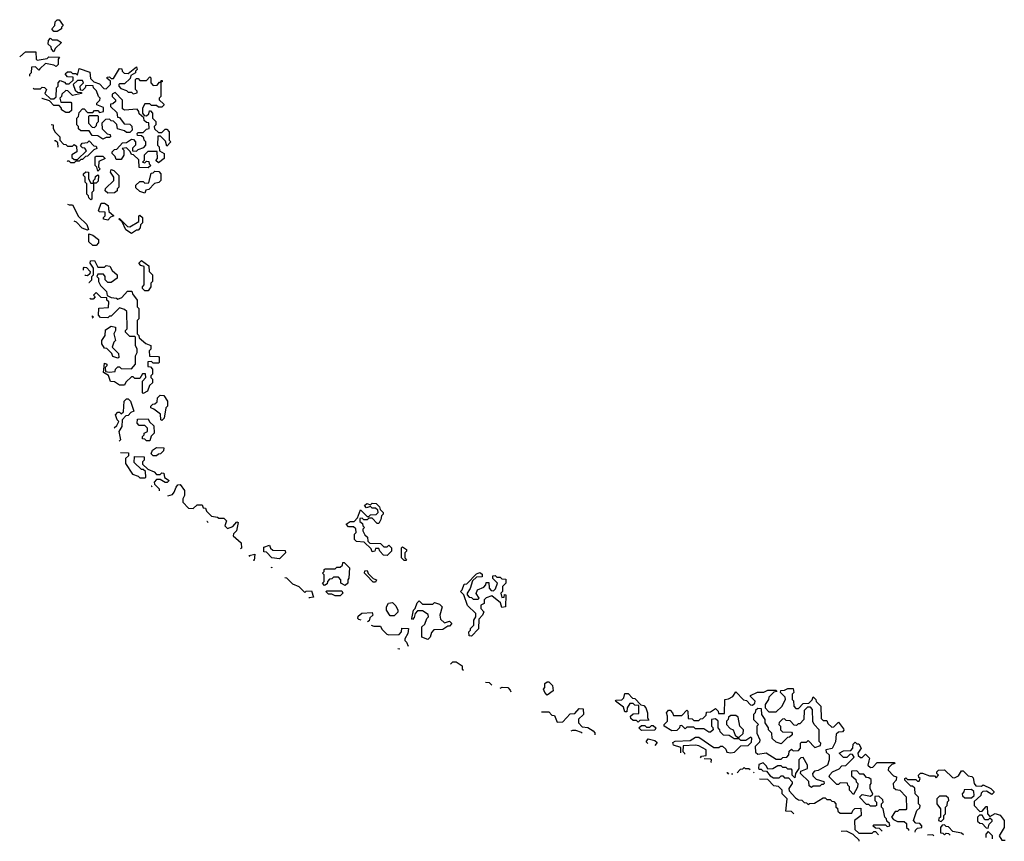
# Model space of a CAD drawing. Extents: x 2737311 to 2867920, y 875798 to 1012690.
# Tile 3 of 79: x 2773261 to 2779110, y 921122 to 926000. Entities that reach past the tile are written whole.
import ezdxf

# ---------------------------------------------------------------- set-up
doc = ezdxf.new("R2010")
doc.units = 0

msp = doc.modelspace()

# ---------------------------------------------------------------- linework, layer by layer
at = {"layer": '0CON20XD'}
for points in [[(2773485, 925930), (2773465, 925930), (2773452.5, 925945), (2773470, 925965), (2773471.7, 925988.3), (2773485, 926000), (2773495, 926000), (2773520, 925965), (2773510, 925955), (2773510, 925945), (2773485, 925930)], [(2773465, 925810), (2773450, 925825), (2773448.3, 925838.3), (2773430, 925855), (2773433, 925877), (2773445, 925890), (2773455, 925880), (2773485, 925880), (2773510, 925865), (2773471.7, 925828.3), (2773465, 925810)], [(2773261.5, 925779.1), (2773295, 925810), (2773358.3, 925808.3), (2773360, 925765), (2773365, 925760), (2773425, 925770), (2773435, 925780), (2773498.3, 925778.3), (2773490, 925765), (2773490, 925735), (2773478.3, 925721.7), (2773465, 925730), (2773415, 925740), (2773381.7, 925708.3), (2773375, 925700), (2773355, 925720), (2773331.7, 925718.3), (2773330, 925685), (2773320, 925675), (2773320, 925664.1)], [(2773341, 925594), (2773345.4, 925590.4), (2773385, 925590), (2773395, 925600), (2773408.3, 925598.3), (2773420, 925585), (2773411.7, 925561.7), (2773445, 925530), (2773465, 925530), (2773478.3, 925541.7), (2773480, 925595), (2773490, 925605), (2773490, 925625), (2773501.7, 925638.3), (2773528.3, 925628.3), (2773535, 925620), (2773555, 925620), (2773578.3, 925641.7), (2773578.3, 925658.3), (2773545, 925660), (2773531.7, 925678.3), (2773545, 925690), (2773565, 925690), (2773575, 925680), (2773595, 925680), (2773605, 925670), (2773615, 925710), (2773678.3, 925688.3), (2773681.7, 925651.7), (2773701.7, 925631.7), (2773735, 925620), (2773761.7, 925591.7), (2773775, 925590), (2773800, 925615), (2773800, 925635), (2773781.7, 925651.7), (2773781.7, 925658.3), (2773795, 925660), (2773805, 925650), (2773818.3, 925651.7), (2773855, 925710), (2773868.3, 925708.3), (2773870, 925695), (2773881.7, 925681.7), (2773905, 925680), (2773955, 925720), (2773960, 925705), (2773950, 925695), (2773950, 925685), (2773921.7, 925668.3), (2773918.3, 925651.7), (2773885, 925620), (2773855, 925620), (2773850, 925615), (2773850, 925605), (2773861.7, 925591.7), (2773895, 925580), (2773905, 925570), (2773925, 925570), (2773935, 925560), (2773960, 925565), (2773960, 925575), (2773950, 925585), (2773950, 925645), (2773955, 925650), (2773965, 925650), (2773975, 925640), (2774015, 925640), (2774035, 925660), (2774040, 925655), (2774040, 925625), (2774055, 925610), (2774078.3, 925611.7), (2774091.7, 925628.3), (2774100, 925630), (2774101.7, 925638.3), (2774108.3, 925638.3), (2774108.3, 925631.7), (2774100, 925630), (2774100, 925545), (2774090, 925535), (2774090, 925525), (2774118.3, 925498.3), (2774118.3, 925491.7), (2774105, 925480), (2774085, 925480), (2774075, 925490), (2774045, 925490), (2774035, 925500), (2774005, 925500), (2773990, 925475), (2773990, 925445), (2774001.7, 925431.7), (2774015, 925430), (2774028.3, 925441.7), (2774031.7, 925458.3), (2774038.3, 925458.3), (2774050, 925445), (2774050, 925415), (2774070, 925395), (2774070, 925375), (2774060, 925365), (2774061.7, 925351.7), (2774085, 925330), (2774105, 925330), (2774125, 925350), (2774135, 925350), (2774150, 925335), (2774150, 925285), (2774160, 925275), (2774135, 925250), (2774128.3, 925278.3), (2774098.3, 925308.3), (2774081.7, 925308.3), (2774080, 925255), (2774090, 925245), (2774091.7, 925221.7), (2774120, 925205), (2774120, 925175), (2774085, 925150), (2774070, 925165), (2774080, 925175), (2774078.3, 925218.3), (2774021.7, 925218.3), (2774000, 925195), (2774000, 925165), (2773990, 925155), (2774005, 925150), (2774015, 925160), (2774028.3, 925158.3), (2774030, 925145), (2774040, 925135), (2774025, 925120), (2773971.7, 925121.7), (2773968.3, 925168.3), (2773938.3, 925198.3), (2773925, 925200), (2773918.3, 925218.3), (2773895, 925240), (2773870, 925235), (2773880, 925225), (2773880, 925195), (2773865, 925170), (2773835, 925170), (2773828.3, 925188.3), (2773810, 925205), (2773810, 925215), (2773825, 925230), (2773838.3, 925231.7), (2773871.7, 925268.3), (2773895, 925270), (2773925, 925290), (2773938.3, 925288.3), (2773950, 925275), (2773950, 925255), (2773931.7, 925238.3), (2773931.7, 925221.7), (2773955, 925220), (2773965, 925230), (2773998.3, 925241.7), (2774010, 925255), (2774010, 925275), (2774000, 925285), (2773998.3, 925298.3), (2773985, 925310), (2773961.7, 925311.7), (2773960, 925325), (2773965, 925330), (2773995, 925330), (2774015, 925350), (2774030, 925355), (2774028.3, 925388.3), (2774015, 925390), (2774001.7, 925401.7), (2773998.3, 925418.3), (2773971.7, 925441.7), (2773970, 925455), (2773958.3, 925468.3), (2773885, 925462.5), (2773871.7, 925471.7), (2773871.7, 925521.7), (2773828.3, 925568.3), (2773811.7, 925558.3), (2773810, 925545), (2773830, 925525), (2773830, 925515), (2773815, 925500), (2773801.7, 925498.3), (2773800, 925485), (2773838.3, 925448.3), (2773841.7, 925421.7), (2773855, 925420), (2773881.7, 925381.7), (2773915, 925380), (2773928.3, 925368.3), (2773930, 925345), (2773915, 925330), (2773895, 925330), (2773885, 925340), (2773841.7, 925351.7), (2773838.3, 925378.3), (2773818.3, 925398.3), (2773805, 925400), (2773795, 925410), (2773771.7, 925408.3), (2773750, 925385), (2773751.7, 925351.7), (2773781.7, 925321.7), (2773798.3, 925318.3), (2773800, 925305), (2773795, 925300), (2773775, 925300), (2773755, 925290), (2773725, 925310), (2773691.7, 925311.7), (2773675, 925340), (2773625, 925340), (2773611.7, 925351.7), (2773610, 925365), (2773600, 925375), (2773600, 925415), (2773610, 925425), (2773615, 925450), (2773635, 925470), (2773645, 925470), (2773665, 925450), (2773695, 925450), (2773705, 925460), (2773725, 925460), (2773735, 925450), (2773760, 925455), (2773758.3, 925478.3), (2773720, 925495), (2773720, 925505), (2773738.3, 925521.7), (2773740, 925535), (2773730, 925545), (2773718.3, 925578.3), (2773700, 925595), (2773698.3, 925608.3), (2773655, 925610), (2773650, 925595), (2773635, 925580), (2773621.7, 925581.7), (2773620, 925605), (2773640, 925625), (2773635, 925640), (2773605, 925640), (2773580, 925615), (2773591.7, 925581.7), (2773605, 925570), (2773628.3, 925568.3), (2773628.3, 925561.7), (2773575, 925550), (2773548.3, 925578.3), (2773535, 925580), (2773511.7, 925558.3), (2773510, 925545), (2773500, 925535), (2773505, 925510), (2773565, 925510), (2773570, 925505), (2773568.3, 925461.7), (2773555, 925450), (2773535, 925450), (2773510, 925465), (2773510, 925475), (2773495, 925490), (2773465, 925490), (2773438.3, 925518.3), (2773395, 925532.5), (2773392.5, 925532.3)], [(2773705, 925360), (2773718.3, 925371.7), (2773720, 925385), (2773730, 925395), (2773730, 925425), (2773725, 925430), (2773675, 925430), (2773670, 925425), (2773670, 925385), (2773691.7, 925361.7), (2773705, 925360)], [(2773449.1, 925378.1), (2773460, 925375), (2773460, 925355), (2773471.7, 925331.7), (2773500, 925305), (2773500, 925285), (2773521.7, 925261.7), (2773535, 925260), (2773545, 925250), (2773575, 925250), (2773585, 925260), (2773598.3, 925248.3), (2773600, 925215), (2773571.7, 925198.3), (2773571.7, 925181.7), (2773585, 925170), (2773605, 925170), (2773658.3, 925221.7), (2773648.3, 925238.3), (2773635, 925240), (2773621.7, 925251.7), (2773633, 925267), (2773665, 925270), (2773675, 925280), (2773701.7, 925251.7), (2773715, 925250), (2773720, 925235), (2773701.7, 925228.3), (2773665, 925190), (2773651.7, 925188.3), (2773635, 925170), (2773625, 925170), (2773615, 925160), (2773595, 925160), (2773585, 925150), (2773565, 925150), (2773555, 925160), (2773545, 925160), (2773544, 925159)], [(2773490.6, 925243.8), (2773488.3, 925268.3), (2773475, 925280), (2773468.1, 925280)], [(2773725, 925100), (2773720, 925125), (2773710, 925135), (2773710, 925185), (2773715, 925190), (2773755, 925190), (2773770, 925175), (2773731.7, 925158.3), (2773730, 925125), (2773740, 925115), (2773725, 925100)], [(2773685, 924930), (2773671.7, 924941.7), (2773670, 924955), (2773660, 924965), (2773660, 925025), (2773650, 925035), (2773650, 925065), (2773640, 925075), (2773640, 925085), (2773655, 925097.5), (2773670, 925095), (2773670, 925055), (2773685, 925030), (2773700, 925030), (2773700, 925045), (2773710, 925055), (2773711.7, 925068.3), (2773725, 925080), (2773730, 925075), (2773728.3, 925041.7), (2773715, 925030), (2773700, 925030), (2773700, 924985), (2773690, 924975), (2773690, 924935), (2773685, 924930)], [(2773785, 924970), (2773770, 924985), (2773771.7, 924998.3), (2773820, 925045), (2773820, 925065), (2773800, 925095), (2773805, 925110), (2773820, 925105), (2773850, 925075), (2773850, 925005), (2773840, 924995), (2773840, 924985), (2773825, 924972.5), (2773785, 924970)], [(2774005, 924970), (2773975, 924980), (2773951.7, 925001.7), (2773951.7, 925018.3), (2773975, 925040), (2773995, 925040), (2774005, 925030), (2774028.3, 925031.7), (2774041.7, 925088.3), (2774055, 925090), (2774065, 925100), (2774088.3, 925098.3), (2774100, 925085), (2774100, 925045), (2774087, 925033), (2774061.7, 925028.3), (2774028.3, 924991.7), (2774011.7, 924988.3), (2774005, 924970)], [(2773545, 924905.8), (2773555, 924900), (2773575, 924900), (2773611.7, 924831.7), (2773660, 924785), (2773670, 924755), (2773665, 924750), (2773631.7, 924761.7), (2773598.3, 924798.3), (2773584.8, 924803.8)], [(2773785, 924810), (2773760, 924815), (2773760, 924825), (2773770, 924835), (2773768.3, 924858.3), (2773735, 924860), (2773730, 924865), (2773745, 924910), (2773765, 924910), (2773786.4, 924896.4), (2773791.7, 924861.7), (2773820, 924835), (2773801.7, 924828.3), (2773785, 924810)], [(2773925, 924730), (2773891.7, 924751.7), (2773870, 924800), (2773850, 924815), (2773855, 924820), (2773901.7, 924771.7), (2773915, 924770), (2773968.3, 924801.7), (2773970, 924835), (2773975, 924840), (2773990, 924825), (2773990, 924795), (2773978.3, 924781.7), (2773977.5, 924765), (2773965, 924750), (2773955, 924750), (2773925, 924730)], [(2773715, 924660), (2773695, 924660), (2773671.7, 924681.7), (2773671.7, 924728.3), (2773695, 924720), (2773730, 924695), (2773730, 924675), (2773715, 924660)], [(2773672.9, 924440), (2773675, 924440), (2773690, 924455), (2773690, 924475), (2773700, 924485), (2773700, 924525), (2773680, 924555), (2773681.7, 924568.3), (2773705, 924570), (2773725, 924530), (2773765, 924530), (2773775, 924540), (2773797, 924537), (2773811.7, 924511.7), (2773840, 924485), (2773840, 924465), (2773805, 924440), (2773785, 924440), (2773770, 924455), (2773770, 924475), (2773758.3, 924488.3), (2773725, 924490), (2773720, 924475), (2773730, 924465), (2773730, 924445), (2773741.7, 924421.7), (2773777, 924387), (2773781.7, 924361.7), (2773805, 924350), (2773837, 924347), (2773845, 924340), (2773868.3, 924351.7), (2773901.7, 924388.3), (2773928.3, 924388.3), (2773931.7, 924371.7), (2773960, 924335), (2773960, 924295), (2773970, 924285), (2773970, 924225), (2773960, 924215), (2773960, 924135), (2773970, 924125), (2773971.7, 924111.7), (2774011.7, 924078.3), (2774040, 924065), (2774040, 924045), (2774030, 924035), (2774031.7, 924001.7), (2774085, 924000), (2774090, 923995), (2774090, 923965), (2774085, 923960), (2774055, 923960), (2774045, 923970), (2774021.7, 923968.3), (2774021.7, 923941.7), (2774038.3, 923938.3), (2774050, 923925), (2774050, 923895), (2774040, 923885), (2774040, 923875), (2774050, 923865), (2774050, 923845), (2774031.7, 923828.3), (2774020, 923795), (2773995, 923780), (2773990, 923785), (2773990, 923855), (2774010, 923875), (2774008.3, 923898.3), (2773991.7, 923898.3), (2773975, 923870), (2773945, 923870), (2773935, 923880), (2773925, 923880), (2773891.7, 923848.3), (2773885, 923830), (2773855, 923830), (2773825, 923850), (2773801.7, 923851.7), (2773788.3, 923888.3), (2773760, 923905), (2773765, 923960), (2773780, 923955), (2773780, 923945), (2773770, 923935), (2773771.7, 923911.7), (2773795, 923907.5), (2773828.3, 923911.7), (2773830, 923925), (2773845, 923940), (2773855, 923940), (2773865, 923930), (2773925, 923927.5), (2773950, 923955), (2773950, 924005), (2773960, 924025), (2773960, 924045), (2773950, 924065), (2773950, 924115), (2773945, 924120), (2773915, 924120), (2773890, 924145), (2773890, 924155), (2773900, 924165), (2773898.3, 924268.3), (2773885, 924280), (2773855, 924290), (2773805, 924240), (2773795, 924240), (2773785, 924230), (2773741.7, 924231.7), (2773730, 924245), (2773731.7, 924288.3), (2773788.3, 924291.7), (2773790, 924325), (2773780, 924335), (2773778.3, 924348.3), (2773745, 924350), (2773715, 924380), (2773700, 924365), (2773710, 924355), (2773698.3, 924341.7), (2773685, 924340), (2773677.4, 924347.6)], [(2774025, 924390), (2774005, 924390), (2773990, 924405), (2773990, 924415), (2774000, 924425), (2774000, 924535), (2773981.7, 924541.7), (2773970, 924555), (2773985, 924570), (2774028.3, 924538.3), (2774030, 924505), (2774050, 924485), (2774050, 924445), (2774040, 924435), (2774040, 924415), (2774025, 924390)], [(2773640, 924513.3), (2773640, 924525), (2773645, 924530), (2773658.3, 924528.3), (2773680, 924505), (2773678.3, 924491.7), (2773665, 924480), (2773651.7, 924481.7), (2773648.6, 924485.2)], [(2773690.9, 924241.3), (2773700, 924235), (2773692.6, 924227.6)], [(2773845, 923990), (2773815, 924000), (2773808.3, 924018.3), (2773778.3, 924048.3), (2773765, 924050), (2773750, 924075), (2773750, 924095), (2773770, 924125), (2773771.7, 924158.3), (2773805, 924180), (2773830, 924175), (2773830, 924155), (2773820, 924135), (2773830, 924095), (2773820, 924085), (2773810, 924055), (2773848.3, 924018.3), (2773850, 923995), (2773845, 923990)], [(2773822.5, 923576.8), (2773838.3, 923591.7), (2773850, 923615), (2773840, 923625), (2773830, 923655), (2773845, 923670), (2773855, 923670), (2773865, 923660), (2773878.3, 923671.7), (2773882.5, 923735), (2773895, 923750), (2773905, 923750), (2773920, 923735), (2773940, 923675), (2773921.7, 923668.3), (2773905, 923650), (2773891.7, 923648.3), (2773870, 923625), (2773867.5, 923585), (2773850, 923555), (2773860, 923505), (2773851.4, 923497.2)], [(2774105, 923620), (2774100, 923625), (2774098.3, 923658.3), (2774058.3, 923688.3), (2774040, 923695), (2774040, 923705), (2774051.7, 923718.3), (2774065, 923720), (2774078.3, 923731.7), (2774080, 923755), (2774095, 923770), (2774118.3, 923768.3), (2774140, 923735), (2774140, 923705), (2774130, 923695), (2774120, 923635), (2774105, 923620)], [(2774035, 923500), (2774015, 923500), (2774005, 923510), (2773991.7, 923511.7), (2773990, 923525), (2774000, 923535), (2774000, 923545), (2774020, 923555), (2774020, 923575), (2774005, 923590), (2773971.7, 923591.7), (2773960, 923605), (2773961.7, 923628.3), (2774025, 923630), (2774031.7, 923611.7), (2774058.3, 923588.3), (2774060, 923545), (2774041.7, 923528.3), (2774035, 923500)], [(2773860.1, 923429.8), (2773908.3, 923428.3), (2773908.3, 923411.7), (2773890, 923395), (2773890, 923365), (2773931.7, 923301.7), (2773965, 923290), (2773975, 923280), (2774005, 923280), (2774010, 923285), (2774008.3, 923318.3), (2773995, 923330), (2773985, 923330), (2773941.7, 923371.7), (2773942.5, 923407.5), (2774000, 923405), (2774000, 923385), (2773990, 923375), (2773991.7, 923361.7), (2774021.7, 923331.7), (2774060, 923315), (2774075, 923300), (2774095, 923300), (2774105, 923310), (2774118.3, 923308.3), (2774121.7, 923281.7), (2774150, 923265), (2774137, 923253), (2774125, 923252.5), (2774095, 923270), (2774075, 923270), (2774060, 923255), (2774061.7, 923241.7), (2774090, 923215), (2774090, 923202.3)], [(2774075, 923410), (2774055, 923410), (2774041.7, 923421.7), (2774050, 923445), (2774075, 923460), (2774118.3, 923458.3), (2774115, 923440), (2774098.3, 923421.7), (2774085, 923420), (2774075, 923410)], [(2774048.6, 923226.4), (2774045, 923230), (2774042.1, 923230.2)], [(2774141.6, 923172.3), (2774168.3, 923181.7), (2774180, 923195), (2774190, 923225), (2774201.7, 923238.3), (2774215, 923240), (2774240, 923205), (2774240, 923175), (2774230, 923155), (2774230, 923135), (2774265, 923100), (2774291.7, 923098.3), (2774315, 923120), (2774345, 923120), (2774351.7, 923101.7), (2774365, 923100), (2774371.7, 923081.7), (2774401.7, 923051.7), (2774437, 923047), (2774445, 923040), (2774475, 923040), (2774490, 923025), (2774480, 922995), (2774495, 922980), (2774528.3, 922991.7), (2774551.7, 923018.3), (2774560, 923015), (2774550, 922965), (2774531.7, 922948.3), (2774530, 922935), (2774577.5, 922895), (2774578.3, 922861.7), (2774573.8, 922858.3)], [(2775445, 922820), (2775421.7, 922821.7), (2775400, 922845), (2775395, 922860), (2775375, 922860), (2775370, 922845), (2775355, 922840), (2775348.3, 922858.3), (2775308.3, 922898.3), (2775261.7, 922901.7), (2775250, 922915), (2775250, 922945), (2775260, 922955), (2775258.3, 922978.3), (2775245, 922990), (2775215, 922990), (2775200, 923005), (2775225, 923020), (2775248.3, 923021.7), (2775268.3, 923041.7), (2775285, 923090), (2775325, 923050), (2775335, 923050), (2775345, 923060), (2775378.3, 923061.7), (2775390, 923075), (2775388.3, 923088.3), (2775375, 923100), (2775355, 923100), (2775345, 923110), (2775321.7, 923101.7), (2775310, 923115), (2775323, 923127), (2775345, 923120), (2775355, 923130), (2775378.3, 923128.3), (2775398.3, 923108.3), (2775401.7, 923091.7), (2775420, 923075), (2775420, 923065), (2775410, 923055), (2775407, 923033), (2775395, 923010), (2775385, 923010), (2775355, 923040), (2775335, 923040), (2775325, 923030), (2775305, 923030), (2775295, 923040), (2775281.7, 923038.3), (2775281.7, 923021.7), (2775298.3, 923008.3), (2775300, 922995), (2775310, 922985), (2775300, 922975), (2775300, 922965), (2775311.7, 922941.7), (2775328.3, 922928.3), (2775330, 922905), (2775341.7, 922891.7), (2775405, 922890), (2775425, 922870), (2775445, 922870), (2775455, 922880), (2775470, 922865), (2775470, 922845), (2775445, 922820)], [(2774380.5, 923014.8), (2774375, 923020), (2774373, 923020)], [(2774805, 922800), (2774760, 922805), (2774728.3, 922838.3), (2774711.7, 922841.7), (2774711.7, 922868.3), (2774745, 922880), (2774751.7, 922861.7), (2774765, 922850), (2774838.3, 922848.3), (2774840, 922835), (2774805, 922800)], [(2775555, 922790), (2775545, 922790), (2775530, 922805), (2775530, 922865), (2775535, 922870), (2775560, 922855), (2775560, 922845), (2775550, 922835), (2775550, 922805), (2775560, 922795), (2775555, 922790)], [(2774627.7, 922811.7), (2774625, 922820), (2774657.5, 922827.5), (2774654.6, 922789.1), (2774650.9, 922790.7)], [(2774752.3, 922749.1), (2774758.3, 922748.3), (2774759.4, 922746.2)], [(2775195, 922640), (2775170, 922655), (2775170, 922675), (2775155, 922690), (2775125, 922690), (2775115, 922680), (2775101.7, 922678.3), (2775090, 922665), (2775088.3, 922651.7), (2775071.7, 922641.7), (2775060, 922655), (2775070, 922665), (2775070, 922705), (2775060, 922715), (2775070, 922725), (2775070, 922735), (2775075, 922740), (2775135, 922740), (2775145, 922750), (2775165, 922750), (2775178.3, 922761.7), (2775181.7, 922778.3), (2775188.3, 922778.3), (2775220, 922745), (2775217.5, 922685), (2775210, 922675), (2775210, 922655), (2775195, 922640)], [(2775375, 922660), (2775361.7, 922661.7), (2775321.7, 922701.7), (2775310, 922715), (2775311.7, 922728.3), (2775325, 922730), (2775331.7, 922711.7), (2775361.7, 922681.7), (2775380, 922675), (2775375, 922660)], [(2774836, 922688.1), (2774847, 922687), (2774881.7, 922651.7), (2774920, 922635), (2774955, 922600), (2774963, 922607), (2774995, 922610), (2775007.5, 922572.5), (2774981.7, 922568.3), (2774979.8, 922566.3)], [(2775945, 922340), (2775931.7, 922341.7), (2775930, 922365), (2775940, 922375), (2775940, 922385), (2775960, 922405), (2775960, 922435), (2775970, 922455), (2775970, 922475), (2775921.7, 922521.7), (2775900, 922585), (2775880, 922605), (2775890, 922615), (2775901.7, 922648.3), (2775918.3, 922651.7), (2775975, 922710), (2775995, 922717.5), (2776008.3, 922708.3), (2776008.3, 922691.7), (2775975, 922690), (2775951.7, 922668.3), (2775937, 922623), (2775920, 922595), (2775920, 922585), (2775931.7, 922571.7), (2775945, 922570), (2775955, 922560), (2775985, 922560), (2775990, 922565), (2775972.5, 922592.5), (2775980, 922615), (2776018.3, 922631.7), (2776030, 922645), (2776031.7, 922658.3), (2776048.3, 922658.3), (2776050, 922625), (2776061.7, 922611.7), (2776075, 922610), (2776088.3, 922621.7), (2776100, 922655), (2776071.7, 922681.7), (2776071.7, 922698.3), (2776085, 922700), (2776095, 922690), (2776115, 922690), (2776125, 922680), (2776148.3, 922678.3), (2776150, 922655), (2776130, 922635), (2776130, 922605), (2776120, 922595), (2776125, 922570), (2776138.3, 922571.7), (2776141.7, 922588.3), (2776150, 922585), (2776147.5, 922515), (2776125, 922510), (2776118.3, 922538.3), (2776065, 922580), (2776031.7, 922568.3), (2776020, 922555), (2776020, 922535), (2776000, 922525), (2776000, 922505), (2776017.5, 922485), (2776010, 922465), (2775988.3, 922441.7), (2775987, 922383), (2775945, 922340)], [(2775165, 922580), (2775135, 922580), (2775115, 922590), (2775095, 922590), (2775080, 922605), (2775085, 922610), (2775175, 922610), (2775180, 922595), (2775165, 922580)], [(2775685, 922320), (2775650, 922335), (2775650, 922395), (2775668.3, 922411.7), (2775680, 922445), (2775690, 922455), (2775688.3, 922468.3), (2775655, 922490), (2775625, 922490), (2775610, 922475), (2775605, 922450), (2775595, 922440), (2775590, 922445), (2775600, 922495), (2775610, 922505), (2775621.7, 922538.3), (2775635, 922550), (2775655, 922530), (2775715, 922530), (2775725, 922540), (2775755, 922530), (2775770, 922515), (2775757.5, 922465), (2775761.7, 922441.7), (2775785, 922420), (2775815, 922430), (2775827.5, 922415), (2775815, 922400), (2775805, 922400), (2775775, 922380), (2775721.7, 922378.3), (2775708.3, 922361.7), (2775700, 922335), (2775685, 922320)], [(2775485, 922460), (2775461.7, 922461.7), (2775440, 922495), (2775440, 922515), (2775453, 922537), (2775475, 922540), (2775495, 922520), (2775507.5, 922495), (2775507, 922483), (2775485, 922460)], [(2775289.6, 922434.9), (2775275, 922440), (2775270, 922445), (2775271.7, 922458.3), (2775293, 922477), (2775355, 922480), (2775360, 922465), (2775341.7, 922448.3), (2775338.3, 922431.7), (2775328.1, 922424.6)], [(2775348.7, 922405.8), (2775365, 922400), (2775405, 922400), (2775411.7, 922381.7), (2775441.7, 922351.7), (2775455, 922347.5), (2775515, 922350), (2775530, 922365), (2775531.7, 922388.3), (2775570, 922385), (2775567.5, 922355), (2775550, 922325), (2775550, 922315), (2775560, 922305), (2775568.2, 922281.6)], [(2775518.7, 922262), (2775508.2, 922265.2)], [(2775819.8, 922174.2), (2775835, 922187.5), (2775855, 922187.5), (2775890, 922165), (2775890, 922145), (2775897.3, 922137.7)], [(2776028.3, 922067.6), (2776050, 922065), (2776065.5, 922049.5)], [(2776115.4, 922030.5), (2776127, 922037), (2776160, 922035), (2776175, 922020), (2776178.9, 922009.2)], [(2776395, 921990), (2776380, 922005), (2776372.5, 922025), (2776380, 922035), (2776381.7, 922058.3), (2776395, 922070), (2776405, 922070), (2776427, 922047), (2776430, 922015), (2776395, 921990)], [(2777189.3, 921647.6), (2777188.3, 921678.3), (2777145, 921692.5), (2777141.7, 921708.3), (2777155, 921716.7), (2777245, 921720), (2777275, 921740), (2777295, 921740), (2777385, 921680), (2777415, 921680), (2777425, 921687.5), (2777437, 921687), (2777455, 921670), (2777461.7, 921651.7), (2777485, 921647.5), (2777508.3, 921651.7), (2777545, 921690), (2777588.3, 921691.7), (2777608.3, 921711.7), (2777610, 921735), (2777605, 921740), (2777575, 921720), (2777545, 921720), (2777535, 921730), (2777505, 921730), (2777475, 921750), (2777441.7, 921751.7), (2777421.7, 921771.7), (2777420, 921785), (2777410, 921795), (2777410, 921835), (2777395, 921850), (2777370, 921845), (2777370, 921805), (2777378.3, 921798.3), (2777380, 921785), (2777365, 921770), (2777355, 921770), (2777325, 921790), (2777275, 921790), (2777265, 921800), (2777225, 921800), (2777215, 921790), (2777195, 921810), (2777181.7, 921808.3), (2777180, 921795), (2777165, 921780), (2777135, 921777.5), (2777090, 921805), (2777090, 921815), (2777110, 921835), (2777110, 921865), (2777102.5, 921885), (2777115, 921900), (2777125, 921900), (2777140, 921885), (2777145, 921870), (2777195, 921870), (2777225, 921900), (2777230, 921895), (2777231.7, 921851.7), (2777255, 921850), (2777265, 921840), (2777295, 921840), (2777305, 921850), (2777318.3, 921851.7), (2777338.3, 921871.7), (2777341.7, 921888.3), (2777365, 921890), (2777395, 921910), (2777410, 921895), (2777411.7, 921881.7), (2777448.3, 921881.7), (2777450, 921965), (2777471.7, 921968.3), (2777498.3, 921981.7), (2777515, 922010), (2777561.7, 921961.7), (2777578.3, 921958.3), (2777601.7, 921931.7), (2777615, 921930), (2777628.3, 921941.7), (2777630, 921955), (2777601.7, 921981.7), (2777601.7, 921988.3), (2777643, 922007), (2777681.7, 922008.3), (2777705, 922020), (2777755, 922020), (2777758.3, 922011.7), (2777741.7, 922008.3), (2777711.7, 921978.3), (2777710, 921965), (2777690, 921935), (2777690, 921915), (2777711.7, 921891.7), (2777755, 921890), (2777788.3, 921921.7), (2777810, 921965), (2777808.3, 921978.3), (2777780, 922005), (2777781.7, 922018.3), (2777805, 922020), (2777825, 922030), (2777855, 922030), (2777860, 922005), (2777850, 921995), (2777850, 921965), (2777857, 921957), (2777860, 921925), (2777871.7, 921911.7), (2777888.3, 921911.7), (2777915, 921940), (2777948.3, 921941.7), (2777968.3, 921961.7), (2777975, 921980), (2777990, 921965), (2777991.7, 921951.7), (2778020, 921925), (2778021.7, 921851.7), (2778035, 921840), (2778055, 921840), (2778061.7, 921821.7), (2778085, 921800), (2778098.3, 921801.7), (2778125, 921830), (2778155, 921790), (2778157.5, 921782.5), (2778148.3, 921771.7), (2778125, 921770), (2778111.7, 921758.3), (2778107, 921713), (2778086.7, 921673.3), (2778050, 921665), (2778051.7, 921651.7), (2778070, 921635), (2778070, 921605), (2778060, 921575), (2778005, 921542.5), (2777981.7, 921538.3), (2777970, 921525), (2777971.7, 921511.7), (2777991.7, 921491.7), (2778038.3, 921478.3), (2778040, 921465), (2778035, 921460), (2778025, 921460), (2778015, 921450), (2777975, 921450), (2777965, 921442.5), (2777951.7, 921451.7), (2777948.3, 921478.3), (2777900, 921525), (2777901.7, 921538.3), (2777940, 921555), (2777940, 921575), (2777915, 921620), (2777901.7, 921618.3), (2777890, 921605), (2777890, 921555), (2777870, 921525), (2777865, 921500), (2777850, 921515), (2777850, 921545), (2777845, 921550), (2777825, 921550), (2777815, 921560), (2777795, 921560), (2777785, 921570), (2777765, 921570), (2777735, 921552.5), (2777705, 921550), (2777698.3, 921568.3), (2777678.3, 921588.3), (2777651.7, 921578.3), (2777650, 921555), (2777655, 921550), (2777665, 921550), (2777675, 921540), (2777698.3, 921538.3), (2777720, 921510), (2777738.3, 921498.3), (2777771.7, 921498.3), (2777785, 921510), (2777795, 921510), (2777805, 921500), (2777828.3, 921498.3), (2777850, 921475), (2777850, 921465), (2777830, 921435), (2777831.7, 921421.7), (2777870, 921380), (2777888.3, 921368.3), (2777907, 921367), (2777921.7, 921351.7), (2777935, 921350), (2777945, 921340), (2777952.5, 921347.5), (2777981.7, 921348.3), (2778035, 921380), (2778045, 921380), (2778055, 921370), (2778075, 921370), (2778085, 921360), (2778098.3, 921358.3), (2778110, 921345), (2778110, 921325), (2778118.3, 921318.3), (2778121.7, 921301.7), (2778135, 921290), (2778205, 921290), (2778210, 921305), (2778223, 921317), (2778258.3, 921318.3), (2778260, 921275), (2778220, 921245), (2778221.7, 921191.7), (2778245, 921170), (2778325, 921170), (2778335, 921180), (2778345, 921180), (2778362.2, 921161.1)], [(2776935, 921830), (2776925, 921840), (2776905, 921840), (2776891.7, 921851.7), (2776890, 921865), (2776905, 921880), (2776938.3, 921881.7), (2776938.3, 921928.3), (2776915, 921930), (2776905, 921940), (2776885, 921940), (2776870, 921915), (2776868.3, 921891.7), (2776855, 921890), (2776848.3, 921918.3), (2776800, 921955), (2776805, 921960), (2776838.3, 921961.7), (2776850, 921975), (2776855, 922000), (2776875, 922000), (2776901.7, 921971.7), (2776915, 921970), (2776951.7, 921931.7), (2776968.3, 921928.3), (2776980, 921915), (2776990, 921885), (2776990, 921855), (2776998.3, 921841.7), (2776945, 921840), (2776935, 921830)], [(2776361.3, 921890), (2776405, 921890), (2776421.7, 921871.7), (2776438.3, 921868.3), (2776455, 921830), (2776488.3, 921831.7), (2776531.7, 921878.3), (2776558.3, 921881.7), (2776585, 921910), (2776608.3, 921908.3), (2776610, 921875), (2776581.7, 921848.3), (2776580, 921825), (2776601.7, 921801.7), (2776637, 921797), (2776668.3, 921778.3), (2776677, 921767), (2776677, 921754.3)], [(2777785, 921610), (2777795, 921620), (2777818.3, 921621.7), (2777830, 921635), (2777831.7, 921658.3), (2777845, 921670), (2777855, 921660), (2777888.3, 921661.7), (2777900, 921675), (2777900, 921705), (2777905, 921710), (2777935, 921710), (2777945, 921720), (2777985, 921680), (2778018.3, 921691.7), (2778020, 921705), (2778010, 921715), (2778010, 921785), (2777980, 921815), (2777973, 921833), (2777970, 921905), (2777958.3, 921918.3), (2777941.7, 921918.3), (2777921.7, 921898.3), (2777920, 921845), (2777895, 921820), (2777885, 921820), (2777875, 921810), (2777861.7, 921811.7), (2777838.3, 921838.3), (2777815, 921840), (2777805, 921850), (2777791.7, 921848.3), (2777771.7, 921828.3), (2777770, 921815), (2777780, 921805), (2777780, 921785), (2777791.7, 921771.7), (2777845, 921770), (2777850, 921765), (2777850, 921755), (2777835, 921740), (2777821.7, 921738.3), (2777785, 921700), (2777755, 921710), (2777731.7, 921731.7), (2777730, 921765), (2777710, 921785), (2777710, 921795), (2777690, 921825), (2777690, 921845), (2777670, 921875), (2777668.3, 921908.3), (2777645, 921910), (2777631.7, 921898.3), (2777630, 921885), (2777620, 921875), (2777620, 921845), (2777650, 921815), (2777640, 921805), (2777640, 921765), (2777657.5, 921725), (2777655, 921710), (2777630, 921685), (2777631.7, 921651.7), (2777645, 921640), (2777695, 921646.7), (2777755, 921610), (2777785, 921610)], [(2777535, 921740), (2777558.3, 921761.7), (2777560, 921785), (2777540, 921805), (2777528.3, 921858.3), (2777515, 921870), (2777485, 921870), (2777471.7, 921858.3), (2777470, 921845), (2777460, 921835), (2777460, 921815), (2777481.7, 921791.7), (2777500, 921785), (2777511.7, 921751.7), (2777525, 921740), (2777535, 921740)], [(2776955, 921780), (2776940, 921795), (2776955, 921810), (2776975, 921810), (2776985, 921800), (2777005, 921800), (2777015, 921810), (2777025, 921810), (2777040, 921795), (2777035, 921782.5), (2776955, 921780)], [(2776602, 921764.5), (2776598.3, 921768.3), (2776565, 921780), (2776545, 921780), (2776535.8, 921775.4)], [(2776992.9, 921702.7), (2776983, 921713), (2776995, 921730), (2777035, 921720), (2777048.3, 921708.3), (2777034.5, 921691.5)], [(2777305, 921617.3), (2777311.7, 921628.3), (2777338.3, 921631.7), (2777340, 921665), (2777295, 921690), (2777275, 921692.5), (2777201.7, 921688.3), (2777200, 921655), (2777210, 921645), (2777210, 921640.5)], [(2778384.1, 921182.6), (2778368.3, 921198.3), (2778345, 921200), (2778330, 921215), (2778335, 921220), (2778405, 921220), (2778415, 921210), (2778430, 921215), (2778428.3, 921228.3), (2778411.7, 921241.7), (2778410, 921255), (2778400, 921265), (2778390, 921315), (2778380, 921325), (2778380, 921345), (2778390, 921355), (2778388.3, 921368.3), (2778365, 921390), (2778341.7, 921388.3), (2778340, 921365), (2778350, 921355), (2778350, 921335), (2778345, 921330), (2778315, 921330), (2778305, 921340), (2778291.7, 921341.7), (2778250, 921385), (2778265, 921400), (2778315, 921390), (2778328.3, 921401.7), (2778312.5, 921435), (2778313, 921457), (2778320, 921465), (2778318.3, 921488.3), (2778305, 921500), (2778291.7, 921501.7), (2778275, 921520), (2778251.7, 921521.7), (2778235, 921540), (2778201.7, 921538.3), (2778201.7, 921511.7), (2778228.3, 921488.3), (2778230, 921475), (2778240, 921465), (2778237, 921443), (2778215, 921400), (2778190, 921425), (2778190, 921445), (2778180, 921455), (2778178.3, 921468.3), (2778135, 921470), (2778125, 921460), (2778115, 921460), (2778070, 921505), (2778073, 921517), (2778090, 921535), (2778128.3, 921551.7), (2778145, 921570), (2778168.3, 921571.7), (2778218.3, 921621.7), (2778208.3, 921638.3), (2778195, 921640), (2778175, 921620), (2778155, 921620), (2778130, 921645), (2778155, 921660), (2778198.3, 921661.7), (2778210, 921675), (2778211.7, 921698.3), (2778225, 921710), (2778235, 921700), (2778245, 921700), (2778260, 921675), (2778240, 921645), (2778241.7, 921631.7), (2778255, 921620), (2778265, 921620), (2778285, 921640), (2778310, 921615), (2778305, 921600), (2778300, 921575), (2778315, 921560), (2778328.3, 921561.7), (2778355, 921590), (2778455, 921590), (2778460, 921585), (2778441.7, 921578.3), (2778421.7, 921558.3), (2778420, 921545), (2778451.7, 921511.7), (2778470, 921505), (2778467.5, 921485), (2778450, 921465), (2778451.7, 921441.7), (2778465, 921430), (2778490, 921425), (2778527, 921387), (2778530, 921315), (2778525, 921310), (2778485, 921310), (2778475, 921300), (2778461.7, 921298.3), (2778440, 921265), (2778451.7, 921251.7), (2778475, 921240), (2778515, 921240), (2778528.3, 921228.3), (2778530, 921205), (2778540, 921195), (2778540, 921187.1)], [(2777366.2, 921590), (2777368.3, 921591.7), (2777370, 921605), (2777365, 921610), (2777326.2, 921611)], [(2777600.1, 921546.2), (2777591.7, 921551.7), (2777573, 921553), (2777565, 921560), (2777555, 921550), (2777541.7, 921548.3), (2777524, 921529.6)], [(2777473.2, 921521.8), (2777465, 921530), (2777460.9, 921526.4)], [(2777498.3, 921520), (2777496.2, 921520), (2777489.5, 921520)], [(2777624.5, 921529.5), (2777621.1, 921532.5)], [(2778581.1, 921176.7), (2778581.7, 921188.3), (2778595, 921200), (2778620, 921205), (2778620, 921215), (2778608.3, 921228.3), (2778585, 921230), (2778570, 921245), (2778590, 921305), (2778608.3, 921321.7), (2778610, 921335), (2778600, 921345), (2778600, 921385), (2778580, 921405), (2778578.3, 921438.3), (2778565, 921450), (2778555, 921450), (2778520, 921485), (2778520, 921495), (2778525, 921500), (2778535, 921490), (2778585, 921490), (2778595, 921480), (2778605, 921480), (2778610, 921495), (2778601.7, 921501.7), (2778600, 921515), (2778613, 921527), (2778625, 921527.5), (2778665, 921510), (2778695, 921510), (2778705, 921500), (2778720, 921515), (2778710, 921525), (2778710, 921535), (2778720, 921545), (2778755, 921547.5), (2778801.7, 921501.7), (2778815, 921500), (2778838.3, 921511.7), (2778855, 921540), (2778865, 921540), (2778895, 921510), (2778917, 921507), (2778925, 921500), (2778930, 921465), (2778941.7, 921451.7), (2778975, 921450), (2778985, 921457.5), (2779030, 921435), (2779048.3, 921418.3), (2779048.3, 921411.7), (2779035, 921400), (2779005, 921420), (2778981.7, 921418.3), (2778971.7, 921408.3), (2778970, 921395), (2778931.7, 921358.3), (2778930, 921335), (2778965, 921300), (2778978.3, 921301.7), (2779001.7, 921328.3), (2779008.3, 921328.3), (2779010, 921285), (2779025, 921270), (2779055, 921287.5), (2779085, 921277.5), (2779110, 921245), (2779110, 921205), (2779080, 921155), (2779095, 921130), (2779115, 921130)], [(2777859.2, 921285.8), (2777845, 921300), (2777811.7, 921301.7), (2777820, 921375), (2777790, 921405), (2777790, 921425), (2777768.3, 921448.3), (2777741.7, 921451.7), (2777705, 921490), (2777656.8, 921491.3)], [(2778735, 921240), (2778750, 921255), (2778750, 921275), (2778760, 921285), (2778760, 921325), (2778770, 921335), (2778773, 921357), (2778780, 921365), (2778778.3, 921378.3), (2778765, 921390), (2778725, 921390), (2778710, 921375), (2778710, 921345), (2778730, 921315), (2778730, 921265), (2778721.7, 921258.3), (2778720, 921245), (2778735, 921240)], [(2778915, 921380), (2778930, 921395), (2778928.3, 921418.3), (2778915, 921430), (2778871.7, 921428.3), (2778870, 921415), (2778860, 921405), (2778861.7, 921391.7), (2778875, 921380), (2778915, 921380)], [(2779015, 921200), (2779020, 921225), (2779038.3, 921241.7), (2779038.3, 921248.3), (2779025, 921260), (2779015, 921250), (2778995, 921250), (2778978.3, 921278.3), (2778961.7, 921278.3), (2778950, 921265), (2778951.7, 921241.7), (2778965, 921230), (2778978.3, 921228.3), (2779001.7, 921201.7), (2779015, 921200)], [(2778867.8, 921161.5), (2778855, 921170), (2778805, 921180), (2778778.3, 921208.3), (2778765, 921210), (2778755, 921220), (2778741.7, 921218.3), (2778730, 921205), (2778731.7, 921171.7), (2778745, 921170), (2778755, 921160), (2778765, 921170), (2778778.3, 921168.3), (2778788.3, 921158.3)], [(2778248.8, 921122.3), (2778248.3, 921128.3), (2778212.5, 921162.5), (2778171.7, 921181.7), (2778140.2, 921179.6)], [(2778691.7, 921153.8), (2778685, 921160), (2778652.8, 921158.8)], [(2779040, 921136.9), (2779040, 921155), (2779015, 921180), (2779000, 921165), (2779000, 921145.3)]]:
    msp.add_lwpolyline(points, dxfattribs=at)

doc.saveas('drawing.dxf')
